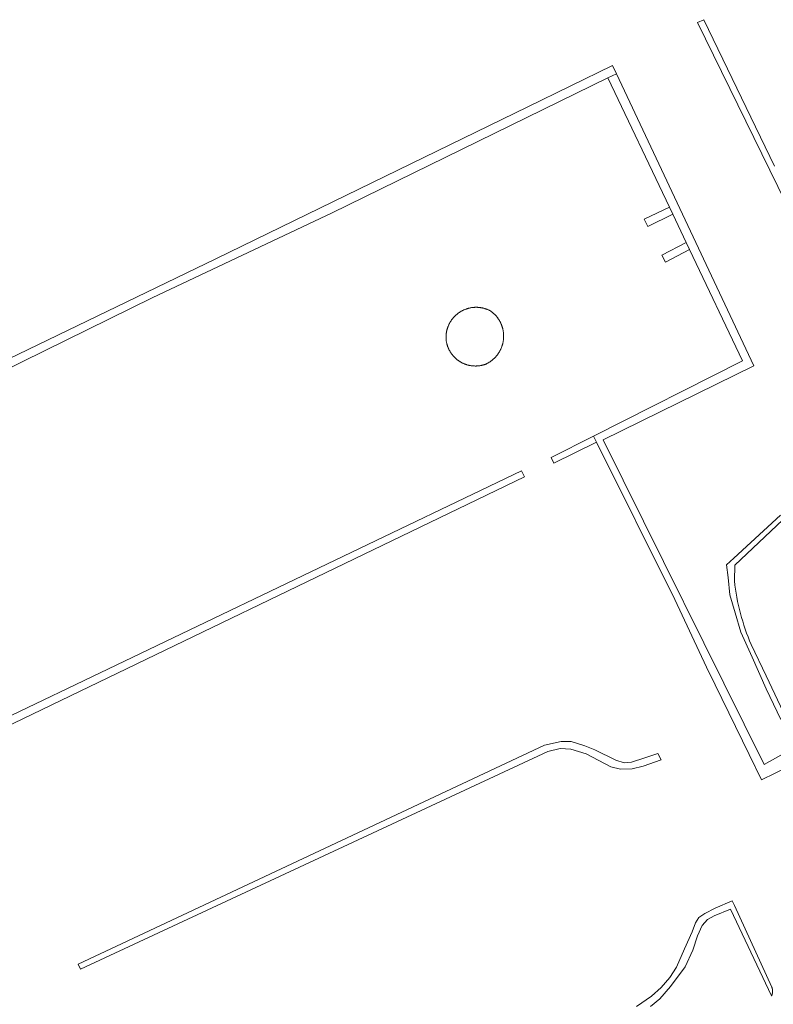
# Model space of a CAD drawing. Extents: x 212171 to 228808, y 571701 to 593093.
# Tile 56 of 97: x 223274 to 223348, y 584148 to 584245. Entities that reach past the tile are written whole.
import ezdxf

# ---------------------------------------------------------------- set-up
doc = ezdxf.new("R2010")
doc.units = 0
doc.layers.add('016 Alles planjaar 2023', color=72, linetype='Continuous', lineweight=20, true_color=0x1e90ff)

msp = doc.modelspace()

# ---------------------------------------------------------------- hatches: boundary and pattern name
at = {"layer": '016 Alles planjaar 2023', "true_color": 0x1e90ff}
h = msp.add_hatch(dxfattribs=at)
h.set_pattern_fill('DQ_CLEAR', color=72, style=0)
h.set_pattern_definition([])
h.paths.add_polyline_path([(223338.525, 584187.587), (223341.658, 584180.919), (223342.507, 584179.181), (223345.875, 584172.284), (223347.092, 584169.791), (223353.816, 584173.077), (223353.846, 584173.092), (223353.875, 584173.107), (223353.904, 584173.123), (223353.933, 584173.139), (223353.962, 584173.156), (223353.99, 584173.173), (223354.019, 584173.191), (223354.046, 584173.209), (223354.074, 584173.228), (223354.101, 584173.247), (223354.128, 584173.267), (223354.154, 584173.287), (223354.181, 584173.307), (223354.207, 584173.328), (223354.232, 584173.349), (223354.257, 584173.371), (223354.282, 584173.393), (223354.306, 584173.416), (223354.33, 584173.438), (223354.354, 584173.462), (223354.377, 584173.486), (223354.4, 584173.51), (223354.423, 584173.534), (223354.445, 584173.559), (223354.466, 584173.584), (223354.488, 584173.61), (223354.508, 584173.636), (223354.529, 584173.662), (223354.549, 584173.689), (223354.568, 584173.716), (223354.587, 584173.743), (223354.606, 584173.77), (223354.624, 584173.798), (223354.641, 584173.826), (223354.659, 584173.855), (223354.675, 584173.884), (223354.692, 584173.913), (223354.707, 584173.942), (223354.722, 584173.971), (223354.737, 584174.001), (223354.751, 584174.031), (223354.765, 584174.061), (223354.778, 584174.092), (223354.791, 584174.123), (223354.803, 584174.154), (223354.815, 584174.185), (223354.826, 584174.216), (223354.837, 584174.247), (223354.847, 584174.279), (223354.857, 584174.311), (223354.866, 584174.343), (223354.874, 584174.375), (223354.882, 584174.407), (223354.89, 584174.44), (223354.897, 584174.472), (223354.903, 584174.505), (223354.909, 584174.537), (223354.914, 584174.57), (223354.919, 584174.603), (223354.923, 584174.636), (223354.927, 584174.669), (223354.93, 584174.702), (223354.933, 584174.735), (223354.935, 584174.768), (223354.936, 584174.802), (223354.937, 584174.835), (223354.938, 584174.868), (223354.937, 584174.901), (223354.937, 584174.934), (223354.935, 584174.968), (223354.933, 584175.001), (223354.931, 584175.034), (223354.928, 584175.067), (223354.925, 584175.1), (223354.921, 584175.133), (223354.916, 584175.166), (223354.911, 584175.199), (223354.905, 584175.232), (223354.899, 584175.264), (223354.892, 584175.297), (223354.885, 584175.329), (223354.877, 584175.362), (223354.869, 584175.394), (223354.86, 584175.426), (223354.85, 584175.458), (223354.84, 584175.489), (223354.83, 584175.521), (223354.819, 584175.552), (223354.807, 584175.583), (223354.795, 584175.614), (223354.783, 584175.645), (223354.77, 584175.676), (223354.756, 584175.706), (223354.742, 584175.736), (223353.942, 584177.411), (223350.855, 584174.547), (223350.849, 584174.541), (223350.843, 584174.536), (223350.837, 584174.53), (223350.83, 584174.525), (223350.824, 584174.52), (223350.817, 584174.515), (223350.811, 584174.51), (223350.804, 584174.505), (223350.797, 584174.5), (223350.791, 584174.496), (223350.784, 584174.491), (223350.777, 584174.487), (223350.77, 584174.482), (223350.762, 584174.478), (223350.755, 584174.474), (223350.748, 584174.47), (223350.741, 584174.466), (223350.733, 584174.463), (223350.726, 584174.459), (223350.718, 584174.456), (223350.711, 584174.452), (223350.703, 584174.449), (223350.696, 584174.446), (223350.688, 584174.443), (223350.68, 584174.44), (223350.672, 584174.438), (223350.664, 584174.435), (223350.657, 584174.433), (223350.649, 584174.43), (223350.641, 584174.428), (223350.633, 584174.426), (223350.625, 584174.424), (223350.617, 584174.422), (223350.609, 584174.421), (223350.6, 584174.419), (223350.592, 584174.418), (223350.584, 584174.417), (223350.576, 584174.416), (223350.568, 584174.415), (223350.56, 584174.414), (223350.551, 584174.413), (223350.543, 584174.413), (223350.535, 584174.412), (223350.527, 584174.412), (223350.518, 584174.412), (223350.51, 584174.412), (223350.502, 584174.412), (223350.494, 584174.412), (223350.485, 584174.413), (223350.477, 584174.413), (223350.469, 584174.414), (223350.461, 584174.415), (223350.452, 584174.416), (223350.444, 584174.417), (223350.436, 584174.418), (223350.428, 584174.419), (223350.42, 584174.421), (223350.412, 584174.422), (223350.404, 584174.424), (223350.396, 584174.426), (223350.388, 584174.428), (223350.38, 584174.43), (223350.372, 584174.433), (223350.364, 584174.435), (223350.356, 584174.438), (223350.348, 584174.44), (223350.34, 584174.443), (223350.333, 584174.446), (223350.325, 584174.449), (223350.318, 584174.452), (223350.31, 584174.456), (223350.302, 584174.459), (223350.295, 584174.463), (223350.288, 584174.466), (223350.28, 584174.47), (223350.273, 584174.474), (223350.266, 584174.478), (223350.259, 584174.482), (223350.252, 584174.487), (223350.245, 584174.491), (223350.238, 584174.496), (223350.231, 584174.5), (223350.224, 584174.505), (223350.218, 584174.51), (223350.211, 584174.515), (223350.205, 584174.52), (223350.198, 584174.525), (223350.192, 584174.53), (223350.186, 584174.536), (223350.179, 584174.541), (223350.173, 584174.547), (223350.167, 584174.553), (223350.162, 584174.558), (223350.156, 584174.564), (223350.15, 584174.57), (223350.145, 584174.576), (223350.139, 584174.583), (223350.134, 584174.589), (223350.128, 584174.595), (223350.123, 584174.602), (223350.118, 584174.608), (223350.113, 584174.615), (223350.108, 584174.622), (223350.104, 584174.628), (223350.099, 584174.635), (223350.095, 584174.642), (223350.09, 584174.649), (223350.086, 584174.656), (223350.082, 584174.663), (223350.078, 584174.671), (223350.074, 584174.678), (223350.07, 584174.685), (223350.067, 584174.693), (223350.063, 584174.7), (223347.522, 584180.068), (223346.061, 584183.134), (223345.905, 584183.51), (223345.755, 584183.888), (223345.612, 584184.269), (223345.476, 584184.653), (223345.347, 584185.039), (223345.225, 584185.427), (223345.111, 584185.817), (223345.003, 584186.21), (223344.902, 584186.604), (223344.809, 584187), (223344.722, 584187.398), (223344.643, 584187.797), (223344.571, 584188.198), (223344.506, 584188.599), (223344.449, 584189.002), (223344.399, 584189.406), (223344.441, 584190.977), (223349.177, 584195.444), (223349.347, 584195.72), (223349.522, 584195.992), (223349.701, 584196.262), (223349.886, 584196.529), (223350.074, 584196.792), (223350.267, 584197.052), (223350.465, 584197.309), (223350.667, 584197.562), (223350.873, 584197.812), (223351.084, 584198.058), (223351.299, 584198.3), (223351.518, 584198.539), (223351.74, 584198.774), (223351.967, 584199.005), (223352.198, 584199.232), (223352.433, 584199.456), (223352.672, 584199.675), (223352.914, 584199.89), (223353.16, 584200.1), (223353.41, 584200.307), (223353.663, 584200.509), (223353.919, 584200.707), (223354.179, 584200.9), (223354.442, 584201.089), (223354.709, 584201.274), (223354.978, 584201.453), (223355.251, 584201.628), (223355.526, 584201.799), (223355.805, 584201.964), (223356.086, 584202.125), (223358.453, 584203.372), (223358.508, 584203.398), (223358.562, 584203.425), (223358.616, 584203.453), (223358.67, 584203.481), (223358.722, 584203.511), (223358.775, 584203.541), (223358.827, 584203.573), (223358.878, 584203.605), (223358.929, 584203.638), (223358.979, 584203.672), (223359.029, 584203.707), (223359.078, 584203.742), (223359.127, 584203.779), (223359.175, 584203.816), (223359.222, 584203.854), (223359.269, 584203.892), (223359.315, 584203.932), (223359.36, 584203.972), (223359.405, 584204.013), (223359.449, 584204.055), (223359.492, 584204.098), (223359.534, 584204.141), (223359.576, 584204.185), (223359.617, 584204.229), (223359.658, 584204.275), (223359.697, 584204.321), (223359.736, 584204.367), (223359.774, 584204.414), (223359.811, 584204.462), (223359.848, 584204.511), (223359.883, 584204.56), (223359.918, 584204.61), (223359.952, 584204.66), (223359.985, 584204.711), (223360.017, 584204.762), (223360.049, 584204.814), (223360.079, 584204.866), (223360.109, 584204.919), (223360.138, 584204.973), (223360.166, 584205.027), (223360.193, 584205.081), (223360.219, 584205.136), (223360.244, 584205.191), (223360.268, 584205.247), (223360.291, 584205.303), (223360.314, 584205.359), (223360.335, 584205.416), (223360.355, 584205.473), (223360.375, 584205.53), (223360.393, 584205.588), (223360.411, 584205.646), (223359.411, 584207.717), (223355.602, 584215.7), (223348.35, 584230.295), (223341.377, 584244.749), (223340.761, 584244.469), (223359.025, 584207.234), (223359.755, 584205.632), (223359.135, 584204.765), (223358.015, 584203.869), (223356.475, 584202.944), (223355.019, 584202.216), (223353.674, 584201.235), (223352.358, 584200.087), (223351.042, 584198.77), (223349.866, 584197.342), (223348.942, 584195.885), (223344.35, 584191.655), (223343.622, 584191.011), (223343.79, 584189.75), (223343.958, 584188.042), (223344.49, 584186.249), (223345.05, 584184.344), (223346.142, 584181.907), (223347.542, 584178.77), (223348.998, 584175.744), (223350.566, 584173.111), (223347.346, 584171.318), (223331.465, 584203.336), (223346.314, 584210.607), (223332.787, 584239.419), (223331.93, 584239.017), (223337.999, 584226.26), (223338.318, 584225.589), (223339.659, 584222.77), (223339.978, 584222.1), (223345.203, 584211.117), (223330.517, 584203.694), (223330.822, 584203.091), (223338.525, 584187.587)])
h = msp.add_hatch(dxfattribs=at)
h.set_pattern_fill('DQ_CLEAR', color=72, style=0)
h.set_pattern_definition([])
h.paths.add_polyline_path([(223283.629, 584057.588), (223281.745, 584056.95), (223279.346, 584055.759), (223271.25, 584051.739), (223270.462, 584053.022), (223266.092, 584061.615), (223258.236, 584075.802), (223243.632, 584102.861), (223243.191, 584103.548), (223230.955, 584126.847), (223230.61, 584127.503), (223227.461, 584133.5), (223218.248, 584150.657), (223204.478, 584177.276), (223218.328, 584183.929), (223222.344, 584185.859), (223224.758, 584187.018), (223234.945, 584191.912), (223237.347, 584193.066), (223250.122, 584199.203), (223250.774, 584199.523), (223286.986, 584217.308), (223304.74, 584225.711), (223331.93, 584239.017), (223332.787, 584239.419), (223332.399, 584240.245), (223324.033, 584236.169), (223293.26, 584221.175), (223250.389, 584200.448), (223232.692, 584191.876), (223203.261, 584177.758), (223209.17, 584166.301), (223222.107, 584141.818), (223232.748, 584122.125), (223242.325, 584103.945), (223250.977, 584087.67), (223263.074, 584065.008), (223270.775, 584050.582), (223288.64, 584059.294), (223309.782, 584069.714), (223324.455, 584077.137), (223341.229, 584085.233), (223359.85, 584094.309), (223394.184, 584111.031), (223394.489, 584111.179), (223394.182, 584111.816), (223393.504, 584111.489), (223375.806, 584102.749), (223353.097, 584091.769), (223329.239, 584080.2), (223311.765, 584071.376), (223311.093, 584071.138), (223308.841, 584069.957), (223307.104, 584069.067), (223302.612, 584066.904), (223300.772, 584065.961), (223296.254, 584063.711), (223294.606, 584062.835), (223289.995, 584060.567), (223288.305, 584059.795), (223283.629, 584057.588)])
h = msp.add_hatch(dxfattribs=at)
h.set_pattern_fill('DQ_CLEAR', color=72, style=0)
h.set_pattern_definition([])
h.paths.add_polyline_path([(223335.499, 584225.079), (223335.865, 584224.343), (223338.318, 584225.589), (223337.999, 584226.26), (223335.499, 584225.079)])
h = msp.add_hatch(dxfattribs=at)
h.set_pattern_fill('DQ_CLEAR', color=72, style=0)
h.set_pattern_definition([])
h.paths.add_polyline_path([(223337.259, 584221.54), (223337.604, 584220.849), (223339.978, 584222.1), (223339.659, 584222.77), (223337.259, 584221.54)])
h = msp.add_hatch(dxfattribs=at)
h.set_pattern_fill('DQ_CLEAR', color=72, style=0)
h.set_pattern_definition([])
h.paths.add_polyline_path([(223315.978, 584213.19), (223315.984, 584213.142), (223315.99, 584213.094), (223315.997, 584213.046), (223316.006, 584212.999), (223316.014, 584212.951), (223316.024, 584212.904), (223316.035, 584212.856), (223316.046, 584212.809), (223316.058, 584212.763), (223316.071, 584212.716), (223316.084, 584212.669), (223316.099, 584212.623), (223316.114, 584212.577), (223316.13, 584212.532), (223316.146, 584212.486), (223316.164, 584212.441), (223316.182, 584212.396), (223316.201, 584212.352), (223316.22, 584212.308), (223316.24, 584212.264), (223316.262, 584212.22), (223316.283, 584212.177), (223316.306, 584212.134), (223316.329, 584212.092), (223316.353, 584212.05), (223316.378, 584212.008), (223316.403, 584211.967), (223316.429, 584211.926), (223316.456, 584211.886), (223316.483, 584211.846), (223316.511, 584211.806), (223316.539, 584211.767), (223316.569, 584211.729), (223316.599, 584211.691), (223316.629, 584211.653), (223316.66, 584211.616), (223316.692, 584211.58), (223316.725, 584211.544), (223316.758, 584211.509), (223316.791, 584211.474), (223316.825, 584211.44), (223316.86, 584211.406), (223316.895, 584211.373), (223316.931, 584211.34), (223316.967, 584211.308), (223317.004, 584211.277), (223317.042, 584211.246), (223317.079, 584211.216), (223317.118, 584211.187), (223317.157, 584211.158), (223317.196, 584211.13), (223317.236, 584211.102), (223317.276, 584211.076), (223317.317, 584211.05), (223317.358, 584211.024), (223317.399, 584210.999), (223317.441, 584210.975), (223317.484, 584210.952), (223317.526, 584210.929), (223317.57, 584210.907), (223317.613, 584210.886), (223317.657, 584210.865), (223317.701, 584210.846), (223317.745, 584210.827), (223317.79, 584210.808), (223317.835, 584210.791), (223317.881, 584210.774), (223317.926, 584210.758), (223317.972, 584210.743), (223318.018, 584210.728), (223318.065, 584210.714), (223318.111, 584210.701), (223318.158, 584210.689), (223318.205, 584210.678), (223318.252, 584210.667), (223318.299, 584210.657), (223318.347, 584210.648), (223318.395, 584210.64), (223318.442, 584210.633), (223318.49, 584210.626), (223318.538, 584210.62), (223318.586, 584210.615), (223318.635, 584210.611), (223318.683, 584210.607), (223318.731, 584210.605), (223318.779, 584210.603), (223318.828, 584210.602), (223318.876, 584210.601), (223318.925, 584210.602), (223318.973, 584210.603), (223319.021, 584210.605), (223319.069, 584210.608), (223319.118, 584210.612), (223319.166, 584210.617), (223319.214, 584210.622), (223319.262, 584210.628), (223319.31, 584210.635), (223319.357, 584210.643), (223319.405, 584210.651), (223319.453, 584210.661), (223319.5, 584210.671), (223319.547, 584210.682), (223319.594, 584210.694), (223319.641, 584210.706), (223319.687, 584210.719), (223319.733, 584210.733), (223319.779, 584210.748), (223319.825, 584210.764), (223319.871, 584210.78), (223319.916, 584210.797), (223319.961, 584210.819), (223320.006, 584210.842), (223320.051, 584210.866), (223320.095, 584210.89), (223320.139, 584210.915), (223320.182, 584210.941), (223320.225, 584210.967), (223320.268, 584210.994), (223320.31, 584211.022), (223320.352, 584211.051), (223320.393, 584211.08), (223320.433, 584211.11), (223320.473, 584211.141), (223320.513, 584211.172), (223320.552, 584211.204), (223320.591, 584211.237), (223320.629, 584211.27), (223320.666, 584211.304), (223320.703, 584211.338), (223320.739, 584211.373), (223320.775, 584211.409), (223320.81, 584211.445), (223320.845, 584211.482), (223320.879, 584211.52), (223320.912, 584211.557), (223320.944, 584211.596), (223320.976, 584211.635), (223321.008, 584211.675), (223321.039, 584211.715), (223321.069, 584211.755), (223321.098, 584211.796), (223321.127, 584211.838), (223321.154, 584211.88), (223321.182, 584211.922), (223321.208, 584211.965), (223321.234, 584212.009), (223321.259, 584212.053), (223321.284, 584212.097), (223321.307, 584212.141), (223321.33, 584212.186), (223321.352, 584212.232), (223321.374, 584212.277), (223321.394, 584212.323), (223321.414, 584212.37), (223321.433, 584212.417), (223321.452, 584212.464), (223321.469, 584212.511), (223321.486, 584212.559), (223321.502, 584212.607), (223321.517, 584212.655), (223321.531, 584212.703), (223321.545, 584212.752), (223321.558, 584212.801), (223321.57, 584212.85), (223321.581, 584212.899), (223321.591, 584212.948), (223321.601, 584212.998), (223321.609, 584213.048), (223321.617, 584213.097), (223321.624, 584213.147), (223321.63, 584213.197), (223321.636, 584213.248), (223321.64, 584213.298), (223321.644, 584213.348), (223321.647, 584213.399), (223321.649, 584213.449), (223321.65, 584213.5), (223321.65, 584213.55), (223321.65, 584213.601), (223321.648, 584213.651), (223321.646, 584213.701), (223321.643, 584213.752), (223321.639, 584213.802), (223321.635, 584213.852), (223321.629, 584213.903), (223321.623, 584213.953), (223321.616, 584214.003), (223321.608, 584214.053), (223321.599, 584214.102), (223321.589, 584214.152), (223321.579, 584214.201), (223321.568, 584214.25), (223321.555, 584214.299), (223321.543, 584214.348), (223321.529, 584214.397), (223321.514, 584214.445), (223321.499, 584214.493), (223321.483, 584214.541), (223321.466, 584214.589), (223321.448, 584214.636), (223321.43, 584214.683), (223321.411, 584214.73), (223321.391, 584214.776), (223321.37, 584214.822), (223321.348, 584214.868), (223321.326, 584214.913), (223321.303, 584214.958), (223321.279, 584215.002), (223321.255, 584215.046), (223321.229, 584215.09), (223321.203, 584215.133), (223321.177, 584215.176), (223321.149, 584215.219), (223321.121, 584215.261), (223321.092, 584215.302), (223321.063, 584215.343), (223321.033, 584215.384), (223321.002, 584215.424), (223320.97, 584215.463), (223320.938, 584215.502), (223320.906, 584215.54), (223320.872, 584215.578), (223320.838, 584215.616), (223320.804, 584215.652), (223320.768, 584215.688), (223320.733, 584215.724), (223320.696, 584215.759), (223320.659, 584215.793), (223320.622, 584215.827), (223320.583, 584215.86), (223320.545, 584215.893), (223320.506, 584215.924), (223320.466, 584215.956), (223320.426, 584215.986), (223320.342, 584216.04), (223320.298, 584216.063), (223320.254, 584216.085), (223320.21, 584216.106), (223320.165, 584216.127), (223320.12, 584216.147), (223320.075, 584216.166), (223320.029, 584216.184), (223319.983, 584216.202), (223319.937, 584216.219), (223319.89, 584216.235), (223319.843, 584216.251), (223319.796, 584216.265), (223319.749, 584216.279), (223319.701, 584216.292), (223319.654, 584216.304), (223319.606, 584216.316), (223319.558, 584216.326), (223319.509, 584216.336), (223319.461, 584216.345), (223319.412, 584216.353), (223319.363, 584216.361), (223319.315, 584216.367), (223319.266, 584216.373), (223319.217, 584216.378), (223319.168, 584216.382), (223319.118, 584216.386), (223319.069, 584216.388), (223319.02, 584216.39), (223318.971, 584216.391), (223318.921, 584216.391), (223318.872, 584216.39), (223318.823, 584216.389), (223318.774, 584216.387), (223318.724, 584216.383), (223318.675, 584216.379), (223318.626, 584216.375), (223318.577, 584216.369), (223318.529, 584216.363), (223318.48, 584216.355), (223318.431, 584216.347), (223318.383, 584216.338), (223318.334, 584216.329), (223318.286, 584216.318), (223318.238, 584216.307), (223318.19, 584216.295), (223318.143, 584216.282), (223318.095, 584216.269), (223318.048, 584216.254), (223318.001, 584216.239), (223317.955, 584216.223), (223317.908, 584216.206), (223317.862, 584216.189), (223317.817, 584216.171), (223317.771, 584216.152), (223317.726, 584216.132), (223317.681, 584216.111), (223317.637, 584216.09), (223317.593, 584216.068), (223317.549, 584216.045), (223317.506, 584216.022), (223317.463, 584215.998), (223317.42, 584215.973), (223317.378, 584215.947), (223317.336, 584215.921), (223317.295, 584215.894), (223317.254, 584215.867), (223317.214, 584215.838), (223317.174, 584215.809), (223317.135, 584215.78), (223317.096, 584215.749), (223317.057, 584215.719), (223317.019, 584215.687), (223316.982, 584215.655), (223316.945, 584215.622), (223316.909, 584215.589), (223316.873, 584215.555), (223316.838, 584215.52), (223316.804, 584215.485), (223316.77, 584215.449), (223316.736, 584215.413), (223316.704, 584215.376), (223316.672, 584215.339), (223316.64, 584215.301), (223316.609, 584215.262), (223316.579, 584215.224), (223316.549, 584215.184), (223316.52, 584215.144), (223316.492, 584215.104), (223316.465, 584215.063), (223316.438, 584215.022), (223316.411, 584214.98), (223316.386, 584214.938), (223316.361, 584214.895), (223316.337, 584214.852), (223316.314, 584214.809), (223316.291, 584214.765), (223316.269, 584214.721), (223316.248, 584214.677), (223316.227, 584214.632), (223316.208, 584214.587), (223316.189, 584214.541), (223316.17, 584214.495), (223316.153, 584214.449), (223316.136, 584214.403), (223316.12, 584214.356), (223316.105, 584214.309), (223316.091, 584214.262), (223316.077, 584214.215), (223316.064, 584214.167), (223316.052, 584214.119), (223316.041, 584214.071), (223316.031, 584214.023), (223316.021, 584213.975), (223316.012, 584213.926), (223316.005, 584213.878), (223315.997, 584213.829), (223315.991, 584213.78), (223315.985, 584213.731), (223315.981, 584213.682), (223315.977, 584213.633), (223315.974, 584213.584), (223315.971, 584213.535), (223315.97, 584213.485), (223315.969, 584213.436), (223315.969, 584213.387), (223315.97, 584213.338), (223315.972, 584213.288), (223315.975, 584213.239), (223315.978, 584213.19)])
h = msp.add_hatch(dxfattribs=at)
h.set_pattern_fill('DQ_CLEAR', color=72, style=0)
h.set_pattern_definition([])
h.paths.add_polyline_path([(223326.336, 584201.581), (223326.611, 584201.018), (223330.822, 584203.091), (223330.517, 584203.694), (223326.336, 584201.581)])
h = msp.add_hatch(dxfattribs=at)
h.set_pattern_fill('DQ_CLEAR', color=72, style=0)
h.set_pattern_definition([])
h.paths.add_polyline_path([(223323.408, 584200.252), (223268.25, 584173.831), (223268.608, 584173.114), (223323.693, 584199.685), (223323.408, 584200.252)])
h = msp.add_hatch(dxfattribs=at)
h.set_pattern_fill('DQ_CLEAR', color=72, style=0)
h.set_pattern_definition([])
h.paths.add_polyline_path([(223336.871, 584172.389), (223335.576, 584171.966), (223334.248, 584171.549), (223333.544, 584171.485), (223332.728, 584171.741), (223330.656, 584172.746), (223329.648, 584173.166), (223328.304, 584173.586), (223327.324, 584173.586), (223325.672, 584173.222), (223279.694, 584151.616), (223279.919, 584151.133), (223326.006, 584172.597), (223327.222, 584172.885), (223328.278, 584172.821), (223329.798, 584172.357), (223332.23, 584171.076), (223333.19, 584170.836), (223334.326, 584170.884), (223335.398, 584171.14), (223337.168, 584171.777), (223336.871, 584172.389)])
h = msp.add_hatch(dxfattribs=at)
h.set_pattern_fill('DQ_CLEAR', color=72, style=0)
h.set_pattern_definition([])
h.paths.add_polyline_path([(223339.49, 584153.129), (223338.693, 584151.318), (223338.037, 584150.31), (223337.189, 584149.317), (223336.245, 584148.453), (223334.757, 584147.461), (223325.228, 584142.654), (223310.219, 584135.399), (223292.957, 584127.089), (223292.96, 584127.02), (223292.964, 584126.952), (223292.969, 584126.883), (223292.975, 584126.814), (223292.983, 584126.746), (223292.992, 584126.678), (223293.002, 584126.61), (223293.013, 584126.542), (223293.026, 584126.474), (223293.04, 584126.407), (223332.053, 584145.22), (223334.741, 584146.692), (223336.133, 584147.445), (223337.061, 584148.197), (223338.101, 584149.413), (223339.557, 584151.366), (223340.309, 584152.999), (223340.773, 584154.408), (223341.221, 584155.432), (223341.749, 584156.024), (223342.406, 584156.392), (223344.022, 584157.033), (223346.625, 584151.545), (223348.073, 584148.494), (223348.081, 584148.512), (223348.088, 584148.53), (223348.095, 584148.548), (223348.101, 584148.566), (223348.108, 584148.584), (223348.114, 584148.603), (223348.12, 584148.621), (223348.125, 584148.64), (223348.13, 584148.659), (223348.135, 584148.678), (223348.139, 584148.696), (223348.143, 584148.715), (223348.147, 584148.734), (223348.151, 584148.753), (223348.154, 584148.773), (223348.157, 584148.792), (223348.159, 584148.811), (223348.162, 584148.83), (223348.164, 584148.85), (223348.165, 584148.869), (223348.166, 584148.888), (223348.167, 584148.908), (223348.168, 584148.927), (223348.168, 584148.946), (223348.168, 584148.966), (223348.168, 584148.985), (223348.167, 584149.005), (223348.166, 584149.024), (223348.165, 584149.043), (223348.163, 584149.063), (223348.161, 584149.082), (223348.159, 584149.101), (223348.156, 584149.12), (223348.153, 584149.14), (223348.15, 584149.159), (223348.146, 584149.178), (223348.142, 584149.197), (223348.138, 584149.216), (223348.134, 584149.235), (223348.129, 584149.253), (223348.124, 584149.272), (223348.118, 584149.291), (223348.112, 584149.309), (223348.106, 584149.328), (223348.1, 584149.346), (223348.093, 584149.364), (223344.43, 584157.401), (223344.184, 584157.874), (223342.518, 584157.145), (223341.493, 584156.617), (223340.901, 584156.216), (223340.565, 584155.704), (223340.229, 584154.808), (223339.49, 584153.129)])

# ---------------------------------------------------------------- linework, layer by layer
at = {"layer": '016 Alles planjaar 2023', "color": 14, "true_color": 0x004000}
for points in [[(223348.35, 584230.295), (223341.377, 584244.749), (223340.761, 584244.469), (223359.025, 584207.234)], [(223250.774, 584199.523), (223286.986, 584217.308), (223304.74, 584225.711), (223331.93, 584239.017), (223332.787, 584239.419), (223332.399, 584240.245), (223324.033, 584236.169), (223293.26, 584221.175), (223250.389, 584200.448)], [(223350.566, 584173.111), (223347.346, 584171.318), (223331.465, 584203.336), (223346.314, 584210.607), (223332.787, 584239.419), (223331.93, 584239.017), (223337.999, 584226.26), (223338.318, 584225.589), (223339.659, 584222.77), (223339.978, 584222.1), (223345.203, 584211.117), (223330.517, 584203.694), (223330.822, 584203.091), (223338.525, 584187.587), (223338.525, 584187.587), (223341.658, 584180.919), (223342.507, 584179.181), (223345.875, 584172.284), (223347.092, 584169.791), (223353.816, 584173.077)], [(223348.942, 584195.885), (223344.35, 584191.655), (223343.622, 584191.011), (223343.79, 584189.75), (223343.958, 584188.042), (223344.49, 584186.249), (223345.05, 584184.344), (223346.142, 584181.907), (223347.542, 584178.77), (223348.998, 584175.744)], [(223350.063, 584174.7), (223347.522, 584180.068), (223346.061, 584183.134), (223345.905, 584183.51), (223345.755, 584183.888), (223345.612, 584184.269), (223345.476, 584184.653), (223345.347, 584185.039), (223345.225, 584185.427), (223345.111, 584185.817), (223345.003, 584186.21), (223344.902, 584186.604), (223344.809, 584187), (223344.722, 584187.398), (223344.643, 584187.797), (223344.571, 584188.198), (223344.506, 584188.599), (223344.449, 584189.002), (223344.399, 584189.406), (223344.441, 584190.977), (223349.177, 584195.444)], [(223336.133, 584147.445), (223337.061, 584148.197), (223338.101, 584149.413), (223339.557, 584151.366), (223340.309, 584152.999), (223340.773, 584154.408), (223341.221, 584155.432), (223341.749, 584156.024), (223342.406, 584156.392), (223344.022, 584157.033), (223346.625, 584151.545), (223348.073, 584148.494), (223348.081, 584148.512), (223348.088, 584148.53), (223348.095, 584148.548), (223348.101, 584148.566), (223348.108, 584148.584), (223348.114, 584148.603), (223348.12, 584148.621), (223348.125, 584148.64), (223348.13, 584148.659), (223348.135, 584148.678), (223348.139, 584148.696), (223348.143, 584148.715), (223348.147, 584148.734), (223348.151, 584148.753), (223348.154, 584148.773), (223348.157, 584148.792), (223348.159, 584148.811), (223348.162, 584148.83), (223348.164, 584148.85), (223348.165, 584148.869), (223348.166, 584148.888), (223348.167, 584148.908), (223348.168, 584148.927), (223348.168, 584148.946), (223348.168, 584148.966), (223348.168, 584148.985), (223348.167, 584149.005), (223348.166, 584149.024), (223348.165, 584149.043), (223348.163, 584149.063), (223348.161, 584149.082), (223348.159, 584149.101), (223348.156, 584149.12), (223348.153, 584149.14), (223348.15, 584149.159), (223348.146, 584149.178), (223348.142, 584149.197), (223348.138, 584149.216), (223348.134, 584149.235), (223348.129, 584149.253), (223348.124, 584149.272), (223348.118, 584149.291), (223348.112, 584149.309), (223348.106, 584149.328), (223348.1, 584149.346), (223348.093, 584149.364), (223344.43, 584157.401), (223344.184, 584157.874), (223342.518, 584157.145), (223341.493, 584156.617), (223340.901, 584156.216), (223340.565, 584155.704), (223340.229, 584154.808), (223339.49, 584153.129), (223339.49, 584153.129), (223338.693, 584151.318), (223338.037, 584150.31), (223337.189, 584149.317), (223336.245, 584148.453), (223334.757, 584147.461)]]:
    msp.add_lwpolyline(points, dxfattribs=at)
for points in [[(223335.499, 584225.079), (223335.865, 584224.343), (223338.318, 584225.589), (223337.999, 584226.26), (223335.499, 584225.079)], [(223337.259, 584221.54), (223337.604, 584220.849), (223339.978, 584222.1), (223339.659, 584222.77), (223337.259, 584221.54)], [(223315.978, 584213.19), (223315.984, 584213.142), (223315.99, 584213.094), (223315.997, 584213.046), (223316.006, 584212.999), (223316.014, 584212.951), (223316.024, 584212.904), (223316.035, 584212.856), (223316.046, 584212.809), (223316.058, 584212.763), (223316.071, 584212.716), (223316.084, 584212.669), (223316.099, 584212.623), (223316.114, 584212.577), (223316.13, 584212.532), (223316.146, 584212.486), (223316.164, 584212.441), (223316.182, 584212.396), (223316.201, 584212.352), (223316.22, 584212.308), (223316.24, 584212.264), (223316.262, 584212.22), (223316.283, 584212.177), (223316.306, 584212.134), (223316.329, 584212.092), (223316.353, 584212.05), (223316.378, 584212.008), (223316.403, 584211.967), (223316.429, 584211.926), (223316.456, 584211.886), (223316.483, 584211.846), (223316.511, 584211.806), (223316.539, 584211.767), (223316.569, 584211.729), (223316.599, 584211.691), (223316.629, 584211.653), (223316.66, 584211.616), (223316.692, 584211.58), (223316.725, 584211.544), (223316.758, 584211.509), (223316.791, 584211.474), (223316.825, 584211.44), (223316.86, 584211.406), (223316.895, 584211.373), (223316.931, 584211.34), (223316.967, 584211.308), (223317.004, 584211.277), (223317.042, 584211.246), (223317.079, 584211.216), (223317.118, 584211.187), (223317.157, 584211.158), (223317.196, 584211.13), (223317.236, 584211.102), (223317.276, 584211.076), (223317.317, 584211.05), (223317.358, 584211.024), (223317.399, 584210.999), (223317.441, 584210.975), (223317.484, 584210.952), (223317.526, 584210.929), (223317.57, 584210.907), (223317.613, 584210.886), (223317.657, 584210.865), (223317.701, 584210.846), (223317.745, 584210.827), (223317.79, 584210.808), (223317.835, 584210.791), (223317.881, 584210.774), (223317.926, 584210.758), (223317.972, 584210.743), (223318.018, 584210.728), (223318.065, 584210.714), (223318.111, 584210.701), (223318.158, 584210.689), (223318.205, 584210.678), (223318.252, 584210.667), (223318.299, 584210.657), (223318.347, 584210.648), (223318.395, 584210.64), (223318.442, 584210.633), (223318.49, 584210.626), (223318.538, 584210.62), (223318.586, 584210.615), (223318.635, 584210.611), (223318.683, 584210.607), (223318.731, 584210.605), (223318.779, 584210.603), (223318.828, 584210.602), (223318.876, 584210.601), (223318.925, 584210.602), (223318.973, 584210.603), (223319.021, 584210.605), (223319.069, 584210.608), (223319.118, 584210.612), (223319.166, 584210.617), (223319.214, 584210.622), (223319.262, 584210.628), (223319.31, 584210.635), (223319.357, 584210.643), (223319.405, 584210.651), (223319.453, 584210.661), (223319.5, 584210.671), (223319.547, 584210.682), (223319.594, 584210.694), (223319.641, 584210.706), (223319.687, 584210.719), (223319.733, 584210.733), (223319.779, 584210.748), (223319.825, 584210.764), (223319.871, 584210.78), (223319.916, 584210.797), (223319.961, 584210.819), (223320.006, 584210.842), (223320.051, 584210.866), (223320.095, 584210.89), (223320.139, 584210.915), (223320.182, 584210.941), (223320.225, 584210.967), (223320.268, 584210.994), (223320.31, 584211.022), (223320.352, 584211.051), (223320.393, 584211.08), (223320.433, 584211.11), (223320.473, 584211.141), (223320.513, 584211.172), (223320.552, 584211.204), (223320.591, 584211.237), (223320.629, 584211.27), (223320.666, 584211.304), (223320.703, 584211.338), (223320.739, 584211.373), (223320.775, 584211.409), (223320.81, 584211.445), (223320.845, 584211.482), (223320.879, 584211.52), (223320.912, 584211.557), (223320.944, 584211.596), (223320.976, 584211.635), (223321.008, 584211.675), (223321.039, 584211.715), (223321.069, 584211.755), (223321.098, 584211.796), (223321.127, 584211.838), (223321.154, 584211.88), (223321.182, 584211.922), (223321.208, 584211.965), (223321.234, 584212.009), (223321.259, 584212.053), (223321.284, 584212.097), (223321.307, 584212.141), (223321.33, 584212.186), (223321.352, 584212.232), (223321.374, 584212.277), (223321.394, 584212.323), (223321.414, 584212.37), (223321.433, 584212.417), (223321.452, 584212.464), (223321.469, 584212.511), (223321.486, 584212.559), (223321.502, 584212.607), (223321.517, 584212.655), (223321.531, 584212.703), (223321.545, 584212.752), (223321.558, 584212.801), (223321.57, 584212.85), (223321.581, 584212.899), (223321.591, 584212.948), (223321.601, 584212.998), (223321.609, 584213.048), (223321.617, 584213.097), (223321.624, 584213.147), (223321.63, 584213.197), (223321.636, 584213.248), (223321.64, 584213.298), (223321.644, 584213.348), (223321.647, 584213.399), (223321.649, 584213.449), (223321.65, 584213.5), (223321.65, 584213.55), (223321.65, 584213.601), (223321.648, 584213.651), (223321.646, 584213.701), (223321.643, 584213.752), (223321.639, 584213.802), (223321.635, 584213.852), (223321.629, 584213.903), (223321.623, 584213.953), (223321.616, 584214.003), (223321.608, 584214.053), (223321.599, 584214.102), (223321.589, 584214.152), (223321.579, 584214.201), (223321.568, 584214.25), (223321.555, 584214.299), (223321.543, 584214.348), (223321.529, 584214.397), (223321.514, 584214.445), (223321.499, 584214.493), (223321.483, 584214.541), (223321.466, 584214.589), (223321.448, 584214.636), (223321.43, 584214.683), (223321.411, 584214.73), (223321.391, 584214.776), (223321.37, 584214.822), (223321.348, 584214.868), (223321.326, 584214.913), (223321.303, 584214.958), (223321.279, 584215.002), (223321.255, 584215.046), (223321.229, 584215.09), (223321.203, 584215.133), (223321.177, 584215.176), (223321.149, 584215.219), (223321.121, 584215.261), (223321.092, 584215.302), (223321.063, 584215.343), (223321.033, 584215.384), (223321.002, 584215.424), (223320.97, 584215.463), (223320.938, 584215.502), (223320.906, 584215.54), (223320.872, 584215.578), (223320.838, 584215.616), (223320.804, 584215.652), (223320.768, 584215.688), (223320.733, 584215.724), (223320.696, 584215.759), (223320.659, 584215.793), (223320.622, 584215.827), (223320.583, 584215.86), (223320.545, 584215.893), (223320.506, 584215.924), (223320.466, 584215.956), (223320.426, 584215.986), (223320.342, 584216.04), (223320.298, 584216.063), (223320.254, 584216.085), (223320.21, 584216.106), (223320.165, 584216.127), (223320.12, 584216.147), (223320.075, 584216.166), (223320.029, 584216.184), (223319.983, 584216.202), (223319.937, 584216.219), (223319.89, 584216.235), (223319.843, 584216.251), (223319.796, 584216.265), (223319.749, 584216.279), (223319.701, 584216.292), (223319.654, 584216.304), (223319.606, 584216.316), (223319.558, 584216.326), (223319.509, 584216.336), (223319.461, 584216.345), (223319.412, 584216.353), (223319.363, 584216.361), (223319.315, 584216.367), (223319.266, 584216.373), (223319.217, 584216.378), (223319.168, 584216.382), (223319.118, 584216.386), (223319.069, 584216.388), (223319.02, 584216.39), (223318.971, 584216.391), (223318.921, 584216.391), (223318.872, 584216.39), (223318.823, 584216.389), (223318.774, 584216.387), (223318.724, 584216.383), (223318.675, 584216.379), (223318.626, 584216.375), (223318.577, 584216.369), (223318.529, 584216.363), (223318.48, 584216.355), (223318.431, 584216.347), (223318.383, 584216.338), (223318.334, 584216.329), (223318.286, 584216.318), (223318.238, 584216.307), (223318.19, 584216.295), (223318.143, 584216.282), (223318.095, 584216.269), (223318.048, 584216.254), (223318.001, 584216.239), (223317.955, 584216.223), (223317.908, 584216.206), (223317.862, 584216.189), (223317.817, 584216.171), (223317.771, 584216.152), (223317.726, 584216.132), (223317.681, 584216.111), (223317.637, 584216.09), (223317.593, 584216.068), (223317.549, 584216.045), (223317.506, 584216.022), (223317.463, 584215.998), (223317.42, 584215.973), (223317.378, 584215.947), (223317.336, 584215.921), (223317.295, 584215.894), (223317.254, 584215.867), (223317.214, 584215.838), (223317.174, 584215.809), (223317.135, 584215.78), (223317.096, 584215.749), (223317.057, 584215.719), (223317.019, 584215.687), (223316.982, 584215.655), (223316.945, 584215.622), (223316.909, 584215.589), (223316.873, 584215.555), (223316.838, 584215.52), (223316.804, 584215.485), (223316.77, 584215.449), (223316.736, 584215.413), (223316.704, 584215.376), (223316.672, 584215.339), (223316.64, 584215.301), (223316.609, 584215.262), (223316.579, 584215.224), (223316.549, 584215.184), (223316.52, 584215.144), (223316.492, 584215.104), (223316.465, 584215.063), (223316.438, 584215.022), (223316.411, 584214.98), (223316.386, 584214.938), (223316.361, 584214.895), (223316.337, 584214.852), (223316.314, 584214.809), (223316.291, 584214.765), (223316.269, 584214.721), (223316.248, 584214.677), (223316.227, 584214.632), (223316.208, 584214.587), (223316.189, 584214.541), (223316.17, 584214.495), (223316.153, 584214.449), (223316.136, 584214.403), (223316.12, 584214.356), (223316.105, 584214.309), (223316.091, 584214.262), (223316.077, 584214.215), (223316.064, 584214.167), (223316.052, 584214.119), (223316.041, 584214.071), (223316.031, 584214.023), (223316.021, 584213.975), (223316.012, 584213.926), (223316.005, 584213.878), (223315.997, 584213.829), (223315.991, 584213.78), (223315.985, 584213.731), (223315.981, 584213.682), (223315.977, 584213.633), (223315.974, 584213.584), (223315.971, 584213.535), (223315.97, 584213.485), (223315.969, 584213.436), (223315.969, 584213.387), (223315.97, 584213.338), (223315.972, 584213.288), (223315.975, 584213.239), (223315.978, 584213.19)], [(223326.336, 584201.581), (223326.611, 584201.018), (223330.822, 584203.091), (223330.517, 584203.694), (223326.336, 584201.581)], [(223323.408, 584200.252), (223268.25, 584173.831), (223268.608, 584173.114), (223323.693, 584199.685), (223323.408, 584200.252)], [(223336.871, 584172.389), (223335.576, 584171.966), (223334.248, 584171.549), (223333.544, 584171.485), (223332.728, 584171.741), (223330.656, 584172.746), (223329.648, 584173.166), (223328.304, 584173.586), (223327.324, 584173.586), (223325.672, 584173.222), (223279.694, 584151.616), (223279.919, 584151.133), (223326.006, 584172.597), (223327.222, 584172.885), (223328.278, 584172.821), (223329.798, 584172.357), (223332.23, 584171.076), (223333.19, 584170.836), (223334.326, 584170.884), (223335.398, 584171.14), (223337.168, 584171.777), (223336.871, 584172.389)]]:
    msp.add_lwpolyline(points, close=True, dxfattribs=at)

doc.saveas('drawing.dxf')
